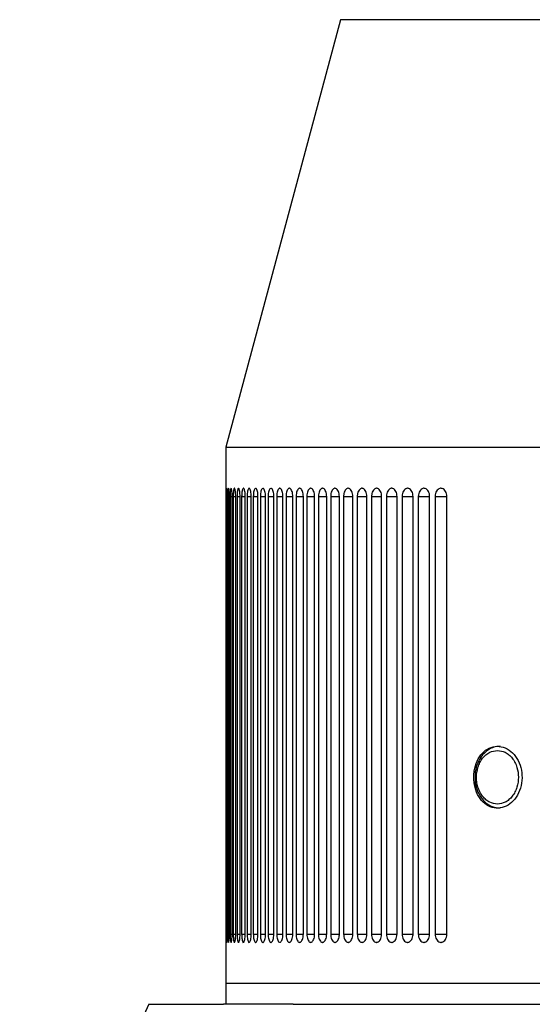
# Model space of a CAD drawing. Header units: inches. Extents: x 2.6 to 37.8, y 3.5 to 30.8.
# Tile 5 of 32: x 6.128 to 6.618, y 21.801 to 22.74. Entities that reach past the tile are written whole.
import ezdxf

# ---------------------------------------------------------------- set-up
doc = ezdxf.new("R2010")
doc.units = ezdxf.units.IN
doc.header["$MEASUREMENT"] = 0

msp = doc.modelspace()

# ---------------------------------------------------------------- linework, layer by layer
at = {"color": 7, "linetype": 'Continuous', "lineweight": 25}
for p, q in [((6.43442, 22.7398), (6.32521, 22.33225)), ((6.32521, 22.33225), (6.32521, 21.82044)), ((6.32521, 22.33225), (7.70317, 22.33225)), ((6.32523, 22.28501), (6.32523, 21.86768)), ((6.32552, 21.86768), (6.32552, 22.28501)), ((6.32578, 22.28501), (6.32578, 21.86768)), ((6.3266, 21.86768), (6.3266, 22.28501)), ((6.32711, 22.28501), (6.32711, 21.86768)), ((6.32845, 21.86768), (6.32845, 22.28501)), ((6.32921, 22.28501), (6.32921, 21.86768)), ((6.33109, 21.86768), (6.33109, 22.28501)), ((6.3321, 22.28501), (6.3321, 21.86768)), ((6.33449, 21.86768), (6.33449, 22.28501)), ((6.33575, 22.28501), (6.33575, 21.86768)), ((6.33867, 21.86768), (6.33867, 22.28501)), ((6.34018, 22.28501), (6.34018, 21.86768)), ((6.34362, 21.86768), (6.34362, 22.28501)), ((6.34536, 22.28501), (6.34536, 21.86768)), ((6.34932, 21.86768), (6.34932, 22.28501)), ((6.35131, 22.28501), (6.35131, 21.86768)), ((6.35577, 21.86768), (6.35577, 22.28501)), ((6.35801, 22.28501), (6.35801, 21.86768)), ((6.36298, 21.86768), (6.36298, 22.28501)), ((6.36545, 22.28501), (6.36545, 21.86768)), ((6.37092, 21.86768), (6.37092, 22.28501)), ((6.37362, 22.28501), (6.37362, 21.86768)), ((6.37959, 21.86768), (6.37959, 22.28501)), ((6.38252, 22.28501), (6.38252, 21.86768)), ((6.38897, 21.86768), (6.38897, 22.28501)), ((6.39214, 22.28501), (6.39214, 21.86768)), ((6.39907, 21.86768), (6.39907, 22.28501)), ((6.40246, 22.28501), (6.40246, 21.86768)), ((6.40986, 21.86768), (6.40986, 22.28501)), ((6.41347, 22.28501), (6.41347, 21.86768)), ((6.42134, 21.86768), (6.42134, 22.28501)), ((6.42517, 22.28501), (6.42517, 21.86768)), ((6.43349, 21.86768), (6.43349, 22.28501)), ((6.43753, 22.28501), (6.43753, 21.86768)), ((6.44629, 21.86768), (6.44629, 22.28501)), ((6.45054, 22.28501), (6.45054, 21.86768)), ((6.45974, 21.86768), (6.45974, 22.28501)), ((6.4642, 22.28501), (6.4642, 21.86768)), ((6.47382, 21.86768), (6.47382, 22.28501)), ((6.47847, 22.28501), (6.47847, 21.86768)), ((6.48851, 21.86768), (6.48851, 22.28501)), ((6.49336, 22.28501), (6.49336, 21.86768)), ((6.5038, 21.86768), (6.5038, 22.28501)), ((6.50883, 22.28501), (6.50883, 21.86768)), ((6.51966, 21.86768), (6.51966, 22.28501)), ((6.52487, 22.28501), (6.52487, 21.86768)), ((6.53609, 21.86768), (6.53609, 22.28501)), ((6.34143, 21.85981), (6.34213, 21.85984)), ((6.34681, 21.85981), (6.34765, 21.85985)), ((6.32521, 21.82044), (6.32521, 21.80072)), ((6.9112, 21.82044), (6.32521, 21.82044)), ((7.70317, 21.82044), (6.32521, 21.82044)), ((6.25153, 21.80072), (6.12825, 21.53635)), ((6.25153, 21.80072), (6.32299, 21.80072)), ((6.38944, 21.80072), (6.32299, 21.80072)), ((6.38944, 21.80072), (7.63894, 21.80072))]:
    msp.add_line(p, q, dxfattribs=at)
at = {"color": 8, "linetype": 'Continuous', "lineweight": 25}
for p, q in [((7.59396, 22.7398), (6.43442, 22.7398)), ((6.32523, 22.28501), (6.32552, 22.28501)), ((6.32578, 22.28501), (6.3266, 22.28501)), ((6.32711, 22.28501), (6.32845, 22.28501)), ((6.32921, 22.28501), (6.33109, 22.28501)), ((6.3321, 22.28501), (6.33449, 22.28501)), ((6.33575, 22.28501), (6.33867, 22.28501)), ((6.34018, 22.28501), (6.34362, 22.28501)), ((6.34536, 22.28501), (6.34932, 22.28501)), ((6.35131, 22.28501), (6.35577, 22.28501)), ((6.35801, 22.28501), (6.36298, 22.28501)), ((6.36545, 22.28501), (6.37092, 22.28501)), ((6.37362, 22.28501), (6.37959, 22.28501)), ((6.38252, 22.28501), (6.38897, 22.28501)), ((6.39214, 22.28501), (6.39907, 22.28501)), ((6.40246, 22.28501), (6.40986, 22.28501)), ((6.41347, 22.28501), (6.42134, 22.28501)), ((6.42517, 22.28501), (6.43349, 22.28501)), ((6.43753, 22.28501), (6.44629, 22.28501)), ((6.45054, 22.28501), (6.45974, 22.28501)), ((6.4642, 22.28501), (6.47382, 22.28501)), ((6.47847, 22.28501), (6.48851, 22.28501)), ((6.49336, 22.28501), (6.5038, 22.28501)), ((6.50883, 22.28501), (6.51966, 22.28501)), ((6.52487, 22.28501), (6.53609, 22.28501)), ((6.32523, 21.86768), (6.32552, 21.86768)), ((6.32578, 21.86768), (6.3266, 21.86768)), ((6.32711, 21.86768), (6.32845, 21.86768)), ((6.32921, 21.86768), (6.33109, 21.86768)), ((6.3321, 21.86768), (6.33449, 21.86768)), ((6.33575, 21.86768), (6.33867, 21.86768)), ((6.34018, 21.86768), (6.34362, 21.86768)), ((6.34536, 21.86768), (6.34932, 21.86768)), ((6.35131, 21.86768), (6.35577, 21.86768)), ((6.35801, 21.86768), (6.36298, 21.86768)), ((6.36545, 21.86768), (6.37092, 21.86768)), ((6.37362, 21.86768), (6.37959, 21.86768)), ((6.38252, 21.86768), (6.38897, 21.86768)), ((6.39214, 21.86768), (6.39907, 21.86768)), ((6.40246, 21.86768), (6.40986, 21.86768)), ((6.41347, 21.86768), (6.42134, 21.86768)), ((6.42517, 21.86768), (6.43349, 21.86768)), ((6.43753, 21.86768), (6.44629, 21.86768)), ((6.45054, 21.86768), (6.45974, 21.86768)), ((6.4642, 21.86768), (6.47382, 21.86768)), ((6.47847, 21.86768), (6.48851, 21.86768)), ((6.49336, 21.86768), (6.5038, 21.86768)), ((6.50883, 21.86768), (6.51966, 21.86768)), ((6.52487, 21.86768), (6.53609, 21.86768))]:
    msp.add_line(p, q, dxfattribs=at)
at = {"color": 7, "linetype": 'Continuous', "lineweight": 25}
for points, knots in [([(6.32533, 22.29288), (6.32533, 22.29288), (6.32533, 22.29288), (6.32533, 22.29288), (6.32533, 22.29288), (6.32532, 22.29288), (6.32531, 22.29283), (6.32528, 22.29246), (6.32525, 22.29124), (6.32524, 22.28921), (6.32523, 22.28701), (6.32523, 22.28557), (6.32523, 22.28501)], [0, 0, 0, 0, 0.00032, 0.000959, 0.003515, 0.01374, 0.054659, 0.219632, 0.434194, 0.648757, 0.863326, 1, 1, 1, 1]), ([(6.32552, 22.28501), (6.32551, 22.28589), (6.32551, 22.28766), (6.32547, 22.29002), (6.32542, 22.29181), (6.32537, 22.29272), (6.32534, 22.29288), (6.32533, 22.29288), (6.32533, 22.29288)], [0, 0, 0, 0, 0.214691, 0.429382, 0.6440747, 0.8587662, 0.9996803, 1, 1, 1, 1]), ([(6.32614, 22.29288), (6.32614, 22.29288), (6.32614, 22.29288), (6.32614, 22.29288), (6.32614, 22.29288), (6.32613, 22.29288), (6.32608, 22.29283), (6.326, 22.29246), (6.3259, 22.29124), (6.32582, 22.28921), (6.32578, 22.28701), (6.32578, 22.28557), (6.32578, 22.28501)], [0, 0, 0, 0, 0.00032, 0.000959, 0.003515, 0.01374, 0.054659, 0.219632, 0.434194, 0.648757, 0.863326, 1, 1, 1, 1]), ([(6.3266, 22.28501), (6.32659, 22.28589), (6.32658, 22.28766), (6.32649, 22.29002), (6.32637, 22.29181), (6.32625, 22.29272), (6.32617, 22.29288), (6.32614, 22.29288), (6.32614, 22.29288)], [0, 0, 0, 0, 0.214691, 0.429382, 0.644075, 0.858766, 0.99968, 1, 1, 1, 1]), ([(6.32773, 22.29288), (6.32773, 22.29288), (6.32773, 22.29288), (6.32773, 22.29288), (6.32773, 22.29288), (6.32771, 22.29288), (6.32763, 22.29283), (6.32749, 22.29246), (6.32732, 22.29124), (6.32718, 22.28921), (6.32712, 22.28701), (6.32711, 22.28557), (6.32711, 22.28501)], [0, 0, 0, 0, 0.00032, 0.000959, 0.003515, 0.01374, 0.054659, 0.219632, 0.434194, 0.648757, 0.863326, 1, 1, 1, 1]), ([(6.32845, 22.28501), (6.32844, 22.28589), (6.32843, 22.28766), (6.3283, 22.29002), (6.32811, 22.29181), (6.32791, 22.29272), (6.32778, 22.29288), (6.32773, 22.29288), (6.32773, 22.29288)], [0, 0, 0, 0, 0.214691, 0.429382, 0.644075, 0.858766, 0.99968, 1, 1, 1, 1]), ([(6.33011, 22.29288), (6.33011, 22.29288), (6.3301, 22.29288), (6.3301, 22.29288), (6.3301, 22.29288), (6.33007, 22.29288), (6.32997, 22.29283), (6.32977, 22.29246), (6.32952, 22.29124), (6.32933, 22.28921), (6.32923, 22.28701), (6.32922, 22.28557), (6.32921, 22.28501)], [0, 0, 0, 0, 0.00032, 0.000959, 0.003515, 0.01374, 0.054659, 0.219632, 0.434194, 0.648757, 0.863326, 1, 1, 1, 1]), ([(6.33109, 22.28501), (6.33108, 22.28589), (6.33105, 22.28766), (6.33088, 22.29002), (6.33062, 22.29181), (6.33035, 22.29272), (6.33017, 22.29288), (6.33011, 22.29288), (6.33011, 22.29288)], [0, 0, 0, 0, 0.214691, 0.429382, 0.644075, 0.858766, 0.99968, 1, 1, 1, 1]), ([(6.33325, 22.29288), (6.33325, 22.29288), (6.33325, 22.29288), (6.33325, 22.29288), (6.33324, 22.29288), (6.33321, 22.29288), (6.33307, 22.29283), (6.33282, 22.29246), (6.3325, 22.29124), (6.33224, 22.28921), (6.33211, 22.28701), (6.3321, 22.28557), (6.3321, 22.28501)], [0, 0, 0, 0, 0.00032, 0.000959, 0.003515, 0.01374, 0.054659, 0.219632, 0.434194, 0.648757, 0.863326, 1, 1, 1, 1]), ([(6.33449, 22.28501), (6.33448, 22.28589), (6.33445, 22.28766), (6.33423, 22.29002), (6.33391, 22.29181), (6.33356, 22.29272), (6.33334, 22.29288), (6.33325, 22.29288), (6.33325, 22.29288)], [0, 0, 0, 0, 0.214691, 0.429382, 0.644075, 0.858766, 0.99968, 1, 1, 1, 1]), ([(6.33717, 22.29288), (6.33717, 22.29288), (6.33717, 22.29288), (6.33716, 22.29288), (6.33715, 22.29288), (6.33711, 22.29288), (6.33695, 22.29283), (6.33664, 22.29246), (6.33625, 22.29124), (6.33593, 22.28921), (6.33577, 22.28701), (6.33576, 22.28557), (6.33575, 22.28501)], [0, 0, 0, 0, 0.0003195, 0.0009586, 0.0035147, 0.0137396, 0.0546587, 0.2196315, 0.4341941, 0.6487573, 0.863326, 1, 1, 1, 1]), ([(6.33867, 22.28501), (6.33866, 22.28589), (6.33862, 22.28766), (6.33836, 22.29002), (6.33797, 22.29181), (6.33755, 22.29272), (6.33728, 22.29288), (6.33717, 22.29288), (6.33717, 22.29288)], [0, 0, 0, 0, 0.214691, 0.429382, 0.644075, 0.858766, 0.99968, 1, 1, 1, 1]), ([(6.34185, 22.29288), (6.34185, 22.29288), (6.34185, 22.29288), (6.34185, 22.29288), (6.34184, 22.29288), (6.34179, 22.29288), (6.34159, 22.29283), (6.34123, 22.29246), (6.34076, 22.29124), (6.34039, 22.28921), (6.3402, 22.28701), (6.34018, 22.28557), (6.34018, 22.28501)], [0, 0, 0, 0, 0.00032, 0.000959, 0.003515, 0.01374, 0.054659, 0.219632, 0.434194, 0.648757, 0.863326, 1, 1, 1, 1]), ([(6.34362, 22.28501), (6.3436, 22.28589), (6.34356, 22.28766), (6.34325, 22.29002), (6.34279, 22.29181), (6.3423, 22.29272), (6.34198, 22.29288), (6.34185, 22.29288), (6.34185, 22.29288)], [0, 0, 0, 0, 0.214691, 0.429382, 0.644075, 0.858766, 0.99968, 1, 1, 1, 1]), ([(6.3473, 22.29288), (6.3473, 22.29288), (6.3473, 22.29288), (6.34729, 22.29288), (6.34728, 22.29288), (6.34722, 22.29288), (6.347, 22.29283), (6.34658, 22.29246), (6.34604, 22.29124), (6.34562, 22.28921), (6.34539, 22.28701), (6.34537, 22.28557), (6.34536, 22.28501)], [0, 0, 0, 0, 0.00032, 0.000959, 0.003515, 0.01374, 0.054659, 0.219632, 0.434194, 0.648757, 0.863326, 1, 1, 1, 1]), ([(6.34932, 22.28501), (6.3493, 22.28589), (6.34925, 22.28766), (6.3489, 22.29002), (6.34838, 22.29181), (6.34781, 22.29272), (6.34744, 22.29288), (6.3473, 22.29288), (6.3473, 22.29288)], [0, 0, 0, 0, 0.214691, 0.429382, 0.644075, 0.858766, 0.99968, 1, 1, 1, 1]), ([(6.3535, 22.29288), (6.3535, 22.29288), (6.3535, 22.29288), (6.35349, 22.29288), (6.35348, 22.29288), (6.35342, 22.29288), (6.35316, 22.29283), (6.35268, 22.29246), (6.35208, 22.29124), (6.3516, 22.28921), (6.35134, 22.28701), (6.35132, 22.28557), (6.35131, 22.28501)], [0, 0, 0, 0, 0.00032, 0.000959, 0.003515, 0.01374, 0.054659, 0.219632, 0.434194, 0.648757, 0.863326, 1, 1, 1, 1]), ([(6.35577, 22.28501), (6.35575, 22.28589), (6.3557, 22.28766), (6.3553, 22.29002), (6.35472, 22.29181), (6.35408, 22.29272), (6.35366, 22.29288), (6.3535, 22.29288), (6.3535, 22.29288)], [0, 0, 0, 0, 0.214691, 0.429382, 0.644075, 0.858766, 0.99968, 1, 1, 1, 1]), ([(6.36045, 22.29288), (6.36045, 22.29288), (6.36045, 22.29288), (6.36044, 22.29288), (6.36042, 22.29288), (6.36036, 22.29288), (6.36008, 22.29283), (6.35954, 22.29246), (6.35887, 22.29124), (6.35833, 22.28921), (6.35804, 22.28701), (6.35802, 22.28557), (6.35801, 22.28501)], [0, 0, 0, 0, 0.00032, 0.000959, 0.003515, 0.01374, 0.054659, 0.219632, 0.434194, 0.648757, 0.863326, 1, 1, 1, 1]), ([(6.36298, 22.28501), (6.36295, 22.28589), (6.36289, 22.28766), (6.36245, 22.29002), (6.3618, 22.29181), (6.3611, 22.29272), (6.36063, 22.29288), (6.36045, 22.29288), (6.36045, 22.29288)], [0, 0, 0, 0, 0.214691, 0.429382, 0.644075, 0.858766, 0.99968, 1, 1, 1, 1]), ([(6.36814, 22.29288), (6.36814, 22.29288), (6.36814, 22.29288), (6.36813, 22.29288), (6.36811, 22.29288), (6.36804, 22.29288), (6.36773, 22.29283), (6.36714, 22.29246), (6.3664, 22.29124), (6.3658, 22.28921), (6.36549, 22.28701), (6.36546, 22.28557), (6.36545, 22.28501)], [0, 0, 0, 0, 0.00032, 0.000959, 0.003515, 0.01374, 0.054659, 0.219632, 0.434194, 0.648757, 0.863326, 1, 1, 1, 1]), ([(6.37092, 22.28501), (6.37089, 22.28589), (6.37082, 22.28766), (6.37034, 22.29002), (6.36963, 22.29181), (6.36885, 22.29272), (6.36834, 22.29288), (6.36814, 22.29288), (6.36814, 22.29288)], [0, 0, 0, 0, 0.214691, 0.429382, 0.644075, 0.858766, 0.99968, 1, 1, 1, 1]), ([(6.37656, 22.29288), (6.37656, 22.29288), (6.37656, 22.29288), (6.37655, 22.29288), (6.37653, 22.29288), (6.37645, 22.29288), (6.37611, 22.29283), (6.37547, 22.29246), (6.37466, 22.29124), (6.37401, 22.28921), (6.37367, 22.28701), (6.37363, 22.28557), (6.37362, 22.28501)], [0, 0, 0, 0, 0.00032, 0.000959, 0.003515, 0.01374, 0.054659, 0.219632, 0.434194, 0.648757, 0.863326, 1, 1, 1, 1]), ([(6.37959, 22.28501), (6.37955, 22.28589), (6.37948, 22.28766), (6.37896, 22.29002), (6.37818, 22.29181), (6.37734, 22.29272), (6.37678, 22.29288), (6.37656, 22.29288), (6.37656, 22.29288)], [0, 0, 0, 0, 0.214691, 0.429382, 0.644075, 0.858766, 0.99968, 1, 1, 1, 1]), ([(6.38571, 22.29288), (6.38571, 22.29288), (6.3857, 22.29288), (6.3857, 22.29288), (6.38567, 22.29288), (6.38558, 22.29288), (6.38522, 22.29283), (6.38453, 22.29246), (6.38365, 22.29124), (6.38294, 22.28921), (6.38257, 22.28701), (6.38253, 22.28557), (6.38252, 22.28501)], [0, 0, 0, 0, 0.00032, 0.000959, 0.003515, 0.01374, 0.054659, 0.219632, 0.434194, 0.648757, 0.863326, 1, 1, 1, 1]), ([(6.38897, 22.28501), (6.38894, 22.28589), (6.38886, 22.28766), (6.38829, 22.29002), (6.38746, 22.29181), (6.38655, 22.29272), (6.38594, 22.29288), (6.38571, 22.29288), (6.38571, 22.29288)], [0, 0, 0, 0, 0.214691, 0.429382, 0.6440747, 0.8587662, 0.9996803, 1, 1, 1, 1]), ([(6.39556, 22.29288), (6.39556, 22.29288), (6.39556, 22.29288), (6.39555, 22.29288), (6.39553, 22.29288), (6.39543, 22.29288), (6.39504, 22.29283), (6.39429, 22.29246), (6.39335, 22.29124), (6.39259, 22.28921), (6.39219, 22.28701), (6.39215, 22.28557), (6.39214, 22.28501)], [0, 0, 0, 0, 0.00032, 0.000959, 0.003515, 0.01374, 0.054659, 0.219632, 0.434194, 0.648757, 0.863326, 1, 1, 1, 1]), ([(6.39907, 22.28501), (6.39903, 22.28589), (6.39895, 22.28766), (6.39834, 22.29002), (6.39745, 22.29181), (6.39646, 22.29272), (6.39582, 22.29288), (6.39556, 22.29288), (6.39556, 22.29288)], [0, 0, 0, 0, 0.214691, 0.429382, 0.644075, 0.858766, 0.99968, 1, 1, 1, 1]), ([(6.40612, 22.29288), (6.40612, 22.29288), (6.40612, 22.29288), (6.40611, 22.29288), (6.40608, 22.29288), (6.40598, 22.29288), (6.40556, 22.29283), (6.40477, 22.29246), (6.40376, 22.29124), (6.40294, 22.28921), (6.40252, 22.28701), (6.40247, 22.28557), (6.40246, 22.28501)], [0, 0, 0, 0, 0.00032, 0.000959, 0.003515, 0.01374, 0.054659, 0.219632, 0.434194, 0.648757, 0.863326, 1, 1, 1, 1]), ([(6.40986, 22.28501), (6.40982, 22.28589), (6.40974, 22.28766), (6.40909, 22.29002), (6.40813, 22.29181), (6.40708, 22.29272), (6.40639, 22.29288), (6.40612, 22.29288), (6.40612, 22.29288)], [0, 0, 0, 0, 0.214691, 0.429382, 0.644075, 0.858766, 0.99968, 1, 1, 1, 1]), ([(6.41737, 22.29288), (6.41737, 22.29288), (6.41736, 22.29288), (6.41736, 22.29288), (6.41733, 22.29288), (6.41722, 22.29288), (6.41678, 22.29283), (6.41593, 22.29246), (6.41485, 22.29124), (6.41398, 22.28921), (6.41353, 22.28701), (6.41349, 22.28557), (6.41347, 22.28501)], [0, 0, 0, 0, 0.00032, 0.000959, 0.003515, 0.01374, 0.054659, 0.219632, 0.434194, 0.648757, 0.863326, 1, 1, 1, 1]), ([(6.42134, 22.28501), (6.42129, 22.28589), (6.42121, 22.28766), (6.42052, 22.29002), (6.4195, 22.29181), (6.41839, 22.29272), (6.41766, 22.29288), (6.41737, 22.29288), (6.41737, 22.29288)], [0, 0, 0, 0, 0.214691, 0.429382, 0.644075, 0.858766, 0.99968, 1, 1, 1, 1]), ([(6.42929, 22.29288), (6.42929, 22.29288), (6.42929, 22.29288), (6.42928, 22.29288), (6.42925, 22.29288), (6.42913, 22.29288), (6.42866, 22.29283), (6.42777, 22.29246), (6.42663, 22.29124), (6.42571, 22.28921), (6.42523, 22.28701), (6.42518, 22.28557), (6.42517, 22.28501)], [0, 0, 0, 0, 0.00032, 0.000959, 0.003515, 0.01374, 0.054659, 0.219632, 0.434194, 0.648757, 0.863326, 1, 1, 1, 1]), ([(6.43349, 22.28501), (6.43344, 22.28589), (6.43335, 22.28766), (6.43262, 22.29002), (6.43155, 22.29181), (6.43037, 22.29272), (6.4296, 22.29288), (6.42929, 22.29288), (6.42929, 22.29288)], [0, 0, 0, 0, 0.214691, 0.429382, 0.644075, 0.858766, 0.99968, 1, 1, 1, 1]), ([(6.44187, 22.29288), (6.44187, 22.29288), (6.44187, 22.29288), (6.44186, 22.29288), (6.44183, 22.29288), (6.44171, 22.29288), (6.44122, 22.29283), (6.44027, 22.29246), (6.43907, 22.29124), (6.4381, 22.28921), (6.4376, 22.28701), (6.43755, 22.28557), (6.43753, 22.28501)], [0, 0, 0, 0, 0.00032, 0.000959, 0.003515, 0.01374, 0.054659, 0.219632, 0.434194, 0.648757, 0.863326, 1, 1, 1, 1]), ([(6.44629, 22.28501), (6.44625, 22.28589), (6.44615, 22.28766), (6.44538, 22.29002), (6.44425, 22.29181), (6.44301, 22.29272), (6.4422, 22.29288), (6.44187, 22.29288), (6.44187, 22.29288)], [0, 0, 0, 0, 0.214691, 0.429382, 0.644075, 0.858766, 0.99968, 1, 1, 1, 1]), ([(6.45511, 22.29288), (6.45511, 22.29288), (6.4551, 22.29288), (6.4551, 22.29288), (6.45506, 22.29288), (6.45493, 22.29288), (6.45442, 22.29283), (6.45342, 22.29246), (6.45216, 22.29124), (6.45114, 22.28921), (6.45062, 22.28701), (6.45056, 22.28557), (6.45054, 22.28501)], [0, 0, 0, 0, 0.00032, 0.000959, 0.003515, 0.01374, 0.054659, 0.219632, 0.434194, 0.648757, 0.863326, 1, 1, 1, 1]), ([(6.45974, 22.28501), (6.45969, 22.28589), (6.45959, 22.28766), (6.45878, 22.29002), (6.4576, 22.29181), (6.4563, 22.29272), (6.45545, 22.29288), (6.45511, 22.29288), (6.45511, 22.29288)], [0, 0, 0, 0, 0.214691, 0.429382, 0.644075, 0.858766, 0.99968, 1, 1, 1, 1]), ([(6.46897, 22.29288), (6.46897, 22.29288), (6.46897, 22.29288), (6.46896, 22.29288), (6.46893, 22.29288), (6.46879, 22.29288), (6.46825, 22.29283), (6.46721, 22.29246), (6.46589, 22.29124), (6.46483, 22.28921), (6.46427, 22.28701), (6.46422, 22.28557), (6.4642, 22.28501)], [0, 0, 0, 0, 0.0003195, 0.0009586, 0.0035147, 0.0137396, 0.0546587, 0.2196315, 0.4341941, 0.6487573, 0.863326, 1, 1, 1, 1]), ([(6.47382, 22.28501), (6.47377, 22.28589), (6.47366, 22.28766), (6.47282, 22.29002), (6.47159, 22.29181), (6.47023, 22.29272), (6.46933, 22.29288), (6.46897, 22.29288), (6.46897, 22.29288)], [0, 0, 0, 0, 0.214691, 0.429382, 0.644075, 0.858766, 0.99968, 1, 1, 1, 1]), ([(6.48346, 22.29288), (6.48346, 22.29288), (6.48345, 22.29288), (6.48345, 22.29288), (6.48341, 22.29288), (6.48327, 22.29288), (6.4827, 22.29283), (6.48162, 22.29246), (6.48025, 22.29124), (6.47913, 22.28921), (6.47855, 22.28701), (6.47849, 22.28557), (6.47847, 22.28501)], [0, 0, 0, 0, 0.00032, 0.000959, 0.003515, 0.01374, 0.054659, 0.219632, 0.434194, 0.648757, 0.863326, 1, 1, 1, 1]), ([(6.48851, 22.28501), (6.48846, 22.28589), (6.48834, 22.28766), (6.48747, 22.29002), (6.48618, 22.29181), (6.48476, 22.29272), (6.48383, 22.29288), (6.48346, 22.29288), (6.48346, 22.29288)], [0, 0, 0, 0, 0.214691, 0.429382, 0.644075, 0.858766, 0.99968, 1, 1, 1, 1]), ([(6.49854, 22.29288), (6.49854, 22.29288), (6.49854, 22.29288), (6.49853, 22.29288), (6.49849, 22.29288), (6.49835, 22.29288), (6.49776, 22.29283), (6.49663, 22.29246), (6.4952, 22.29124), (6.49404, 22.28921), (6.49344, 22.28701), (6.49338, 22.28557), (6.49336, 22.28501)], [0, 0, 0, 0, 0.00032, 0.000959, 0.003515, 0.01374, 0.054659, 0.219632, 0.434194, 0.648757, 0.863326, 1, 1, 1, 1]), ([(6.5038, 22.28501), (6.50374, 22.28589), (6.50362, 22.28766), (6.50271, 22.29002), (6.50138, 22.29181), (6.4999, 22.29272), (6.49893, 22.29288), (6.49854, 22.29288), (6.49854, 22.29288)], [0, 0, 0, 0, 0.214691, 0.429382, 0.644075, 0.858766, 0.99968, 1, 1, 1, 1]), ([(6.51421, 22.29288), (6.51421, 22.29288), (6.51421, 22.29288), (6.5142, 22.29288), (6.51416, 22.29288), (6.51401, 22.29288), (6.5134, 22.29283), (6.51223, 22.29246), (6.51075, 22.29124), (6.50954, 22.28921), (6.50892, 22.28701), (6.50885, 22.28557), (6.50883, 22.28501)], [0, 0, 0, 0, 0.00032, 0.000959, 0.003515, 0.01374, 0.054659, 0.219632, 0.434194, 0.648757, 0.863326, 1, 1, 1, 1]), ([(6.51966, 22.28501), (6.5196, 22.28589), (6.51948, 22.28766), (6.51854, 22.29002), (6.51715, 22.29181), (6.51562, 22.29272), (6.51461, 22.29288), (6.51421, 22.29288), (6.51421, 22.29288)], [0, 0, 0, 0, 0.214691, 0.429382, 0.644075, 0.858766, 0.99968, 1, 1, 1, 1]), ([(6.53045, 22.29288), (6.53045, 22.29288), (6.53045, 22.29288), (6.53044, 22.29288), (6.5304, 22.29288), (6.53024, 22.29288), (6.52961, 22.29283), (6.5284, 22.29246), (6.52686, 22.29124), (6.52561, 22.28921), (6.52496, 22.28701), (6.5249, 22.28557), (6.52487, 22.28501)], [0, 0, 0, 0, 0.00032, 0.000959, 0.003515, 0.01374, 0.054659, 0.219632, 0.434194, 0.648757, 0.863326, 1, 1, 1, 1]), ([(6.53609, 22.28501), (6.53603, 22.28589), (6.5359, 22.28766), (6.53492, 22.29002), (6.53349, 22.29181), (6.53191, 22.29272), (6.53086, 22.29288), (6.53045, 22.29288), (6.53045, 22.29288)], [0, 0, 0, 0, 0.214691, 0.429382, 0.644075, 0.858766, 0.99968, 1, 1, 1, 1]), ([(6.5617, 22.01729), (6.56194, 22.01397), (6.56244, 22.00733), (6.56629, 21.9985), (6.572, 21.99178), (6.57921, 21.98793), (6.58708, 21.9874), (6.59473, 21.99023), (6.60128, 21.99611), (6.60596, 22.00437), (6.60817, 22.0141), (6.60766, 22.02418), (6.60449, 22.03348), (6.59905, 22.04096), (6.59199, 22.04578), (6.58415, 22.04738), (6.57643, 22.04559), (6.56967, 22.04062), (6.56465, 22.03302), (6.56206, 22.02478), (6.5618, 22.01938), (6.5617, 22.01729)], [0, 0, 0, 0, 0.053655, 0.107309, 0.160994, 0.214699, 0.268371, 0.322007, 0.375662, 0.42936, 0.483058, 0.536714, 0.59035, 0.64402, 0.697725, 0.751411, 0.805054, 0.858697, 0.912384, 0.966088, 1, 1, 1, 1]), ([(6.58684, 22.04682), (6.58481, 22.04663), (6.58094, 22.04628), (6.57446, 22.0431), (6.56859, 22.03736), (6.56458, 22.02915), (6.56283, 22.02199), (6.56306, 22.01772), (6.56314, 22.0163)], [0, 0, 0, 0, 0.152654, 0.291958, 0.529423, 0.724577, 0.908206, 1, 1, 1, 1]), ([(6.58438, 21.9917), (6.58187, 21.99204), (6.57799, 21.99257), (6.57332, 21.99576), (6.57015, 21.99906), (6.56754, 22.00313), (6.56513, 22.0091), (6.5639, 22.01729), (6.56513, 22.02547), (6.56754, 22.03144), (6.57014, 22.03551), (6.57332, 22.03882), (6.57798, 22.042), (6.58187, 22.04254), (6.58438, 22.04288)], [0, 0, 0, 0, 0.119721, 0.184729, 0.25, 0.315008, 0.380279, 0.5, 0.619721, 0.684729, 0.75, 0.815008, 0.880279, 1, 1, 1, 1]), ([(6.58438, 22.04288), (6.5869, 22.04254), (6.59078, 22.04201), (6.59544, 22.03882), (6.59862, 22.03552), (6.60122, 22.03144), (6.60363, 22.02548), (6.60487, 22.01729), (6.60363, 22.0091), (6.60122, 22.00314), (6.59862, 21.99907), (6.59544, 21.99576), (6.59078, 21.99257), (6.5869, 21.99204), (6.58438, 21.9917)], [0, 0, 0, 0, 0.119721, 0.184729, 0.25, 0.315008, 0.380279, 0.5, 0.619721, 0.684729, 0.75, 0.815008, 0.880279, 1, 1, 1, 1]), ([(6.56314, 22.0163), (6.56313, 22.015), (6.56309, 22.01044), (6.56514, 22.00402), (6.56873, 21.99751), (6.57324, 21.99256), (6.57941, 21.98861), (6.58427, 21.98805), (6.58684, 21.98776)], [0, 0, 0, 0, 0.086936, 0.305853, 0.446997, 0.609657, 0.794071, 1, 1, 1, 1]), ([(6.32523, 21.86768), (6.32523, 21.8668), (6.32523, 21.86503), (6.32524, 21.86267), (6.32526, 21.86088), (6.32529, 21.85997), (6.32532, 21.85981), (6.32533, 21.85981), (6.32533, 21.85981)], [0, 0, 0, 0, 0.214691, 0.429382, 0.6440747, 0.8587662, 0.9996803, 1, 1, 1, 1]), ([(6.32533, 21.85981), (6.32533, 21.85981), (6.32533, 21.85981), (6.32533, 21.85981), (6.32533, 21.85981), (6.32533, 21.85981), (6.32535, 21.85986), (6.32539, 21.86023), (6.32544, 21.86145), (6.32549, 21.86348), (6.32551, 21.86568), (6.32552, 21.86712), (6.32552, 21.86768)], [0, 0, 0, 0, 0.00032, 0.000959, 0.003515, 0.01374, 0.054659, 0.219632, 0.434194, 0.648757, 0.863326, 1, 1, 1, 1]), ([(6.32578, 21.86768), (6.32578, 21.8668), (6.32579, 21.86503), (6.32584, 21.86267), (6.32593, 21.86088), (6.32604, 21.85997), (6.32611, 21.85981), (6.32614, 21.85981), (6.32614, 21.85981)], [0, 0, 0, 0, 0.214691, 0.429382, 0.644075, 0.858766, 0.99968, 1, 1, 1, 1]), ([(6.32614, 21.85981), (6.32614, 21.85981), (6.32614, 21.85981), (6.32614, 21.85981), (6.32615, 21.85981), (6.32616, 21.85981), (6.3262, 21.85986), (6.3263, 21.86023), (6.32642, 21.86145), (6.32653, 21.86348), (6.32659, 21.86568), (6.32659, 21.86712), (6.3266, 21.86768)], [0, 0, 0, 0, 0.0003195, 0.0009586, 0.0035147, 0.0137396, 0.0546587, 0.2196315, 0.4341941, 0.6487573, 0.863326, 1, 1, 1, 1]), ([(6.32711, 21.86768), (6.32711, 21.8668), (6.32713, 21.86503), (6.32723, 21.86267), (6.32738, 21.86088), (6.32756, 21.85997), (6.32768, 21.85981), (6.32773, 21.85981), (6.32773, 21.85981)], [0, 0, 0, 0, 0.214691, 0.429382, 0.6440747, 0.8587662, 0.9996803, 1, 1, 1, 1]), ([(6.32773, 21.85981), (6.32773, 21.85981), (6.32774, 21.85981), (6.32774, 21.85981), (6.32774, 21.85981), (6.32776, 21.85981), (6.32784, 21.85986), (6.32799, 21.86023), (6.32818, 21.86145), (6.32835, 21.86348), (6.32844, 21.86568), (6.32845, 21.86712), (6.32845, 21.86768)], [0, 0, 0, 0, 0.00032, 0.000959, 0.003515, 0.01374, 0.054659, 0.219632, 0.434194, 0.648757, 0.863326, 1, 1, 1, 1]), ([(6.32921, 21.86768), (6.32922, 21.8668), (6.32924, 21.86503), (6.32939, 21.86267), (6.32961, 21.86088), (6.32986, 21.85997), (6.33004, 21.85981), (6.33011, 21.85981), (6.33011, 21.85981)], [0, 0, 0, 0, 0.214691, 0.429382, 0.644075, 0.858766, 0.99968, 1, 1, 1, 1]), ([(6.33011, 21.85981), (6.33011, 21.85981), (6.33011, 21.85981), (6.33011, 21.85981), (6.33011, 21.85981), (6.33014, 21.85981), (6.33025, 21.85986), (6.33045, 21.86023), (6.33072, 21.86145), (6.33095, 21.86348), (6.33107, 21.86568), (6.33108, 21.86712), (6.33109, 21.86768)], [0, 0, 0, 0, 0.00032, 0.000959, 0.003515, 0.01374, 0.054659, 0.219632, 0.434194, 0.648757, 0.863326, 1, 1, 1, 1]), ([(6.3321, 21.86768), (6.33211, 21.8668), (6.33213, 21.86503), (6.33233, 21.86267), (6.33261, 21.86088), (6.33294, 21.85997), (6.33316, 21.85981), (6.33325, 21.85981), (6.33325, 21.85981)], [0, 0, 0, 0, 0.214691, 0.429382, 0.644075, 0.858766, 0.99968, 1, 1, 1, 1]), ([(6.33325, 21.85981), (6.33325, 21.85981), (6.33325, 21.85981), (6.33325, 21.85981), (6.33326, 21.85981), (6.3333, 21.85981), (6.33343, 21.85986), (6.3337, 21.86023), (6.33404, 21.86145), (6.33432, 21.86348), (6.33447, 21.86568), (6.33449, 21.86712), (6.33449, 21.86768)], [0, 0, 0, 0, 0.00032, 0.000959, 0.003515, 0.01374, 0.054659, 0.219632, 0.434194, 0.648757, 0.863326, 1, 1, 1, 1]), ([(6.33575, 21.86768), (6.33577, 21.8668), (6.3358, 21.86503), (6.33603, 21.86267), (6.33639, 21.86088), (6.33679, 21.85997), (6.33706, 21.85981), (6.33717, 21.85981), (6.33717, 21.85981)], [0, 0, 0, 0, 0.214691, 0.429382, 0.6440747, 0.8587662, 0.9996803, 1, 1, 1, 1]), ([(6.33717, 21.85981), (6.33717, 21.85981), (6.33717, 21.85981), (6.33717, 21.85981), (6.33718, 21.85981), (6.33722, 21.85981), (6.33739, 21.85986), (6.33771, 21.86023), (6.33812, 21.86145), (6.33847, 21.86348), (6.33865, 21.86568), (6.33867, 21.86712), (6.33867, 21.86768)], [0, 0, 0, 0, 0.00032, 0.000959, 0.003515, 0.01374, 0.054659, 0.219632, 0.434194, 0.648757, 0.863326, 1, 1, 1, 1]), ([(6.34018, 21.86768), (6.34019, 21.8668), (6.34023, 21.86503), (6.34051, 21.86267), (6.34093, 21.86088), (6.34141, 21.85997), (6.34172, 21.85981), (6.34185, 21.85981), (6.34185, 21.85981)], [0, 0, 0, 0, 0.214691, 0.429382, 0.644075, 0.858766, 0.99968, 1, 1, 1, 1]), ([(6.34185, 21.85981), (6.34185, 21.85981), (6.34185, 21.85981), (6.34186, 21.85981), (6.34187, 21.85981), (6.34192, 21.85981), (6.34211, 21.85986), (6.34249, 21.86023), (6.34297, 21.86145), (6.34338, 21.86348), (6.34359, 21.86568), (6.34361, 21.86712), (6.34362, 21.86768)], [0, 0, 0, 0, 0.00032, 0.000959, 0.003515, 0.01374, 0.054659, 0.219632, 0.434194, 0.648757, 0.863326, 1, 1, 1, 1]), ([(6.34536, 21.86768), (6.34538, 21.8668), (6.34543, 21.86503), (6.34575, 21.86267), (6.34624, 21.86088), (6.34679, 21.85997), (6.34715, 21.85981), (6.3473, 21.85981), (6.3473, 21.85981)], [0, 0, 0, 0, 0.214691, 0.429382, 0.6440747, 0.8587662, 0.9996803, 1, 1, 1, 1]), ([(6.3473, 21.85981), (6.3473, 21.85981), (6.3473, 21.85981), (6.3473, 21.85981), (6.34732, 21.85981), (6.34737, 21.85981), (6.3476, 21.85986), (6.34803, 21.86023), (6.34859, 21.86145), (6.34904, 21.86348), (6.34929, 21.86568), (6.34931, 21.86712), (6.34932, 21.86768)], [0, 0, 0, 0, 0.00032, 0.000959, 0.003515, 0.01374, 0.054659, 0.219632, 0.434194, 0.648757, 0.863326, 1, 1, 1, 1]), ([(6.35131, 21.86768), (6.35133, 21.8668), (6.35138, 21.86503), (6.35175, 21.86267), (6.3523, 21.86088), (6.35292, 21.85997), (6.35333, 21.85981), (6.3535, 21.85981), (6.3535, 21.85981)], [0, 0, 0, 0, 0.214691, 0.429382, 0.644075, 0.858766, 0.99968, 1, 1, 1, 1]), ([(6.3535, 21.85981), (6.3535, 21.85981), (6.3535, 21.85981), (6.3535, 21.85981), (6.35352, 21.85981), (6.35358, 21.85981), (6.35383, 21.85986), (6.35432, 21.86023), (6.35495, 21.86145), (6.35547, 21.86348), (6.35574, 21.86568), (6.35576, 21.86712), (6.35577, 21.86768)], [0, 0, 0, 0, 0.00032, 0.000959, 0.003515, 0.01374, 0.054659, 0.219632, 0.434194, 0.648757, 0.863326, 1, 1, 1, 1]), ([(6.35801, 21.86768), (6.35803, 21.8668), (6.35808, 21.86503), (6.3585, 21.86267), (6.35912, 21.86088), (6.3598, 21.85997), (6.36027, 21.85981), (6.36045, 21.85981), (6.36045, 21.85981)], [0, 0, 0, 0, 0.214691, 0.429382, 0.644075, 0.858766, 0.99968, 1, 1, 1, 1]), ([(6.36045, 21.85981), (6.36045, 21.85981), (6.36045, 21.85981), (6.36045, 21.85981), (6.36047, 21.85981), (6.36054, 21.85981), (6.36082, 21.85986), (6.36137, 21.86023), (6.36206, 21.86145), (6.36264, 21.86348), (6.36294, 21.86568), (6.36297, 21.86712), (6.36298, 21.86768)], [0, 0, 0, 0, 0.00032, 0.000959, 0.003515, 0.01374, 0.054659, 0.219632, 0.434194, 0.648757, 0.863326, 1, 1, 1, 1]), ([(6.36545, 21.86768), (6.36547, 21.8668), (6.36553, 21.86503), (6.36599, 21.86267), (6.36667, 21.86088), (6.36743, 21.85997), (6.36794, 21.85981), (6.36814, 21.85981), (6.36814, 21.85981)], [0, 0, 0, 0, 0.214691, 0.429382, 0.644075, 0.858766, 0.99968, 1, 1, 1, 1]), ([(6.36814, 21.85981), (6.36814, 21.85981), (6.36814, 21.85981), (6.36815, 21.85981), (6.36816, 21.85981), (6.36824, 21.85981), (6.36855, 21.85986), (6.36915, 21.86023), (6.36991, 21.86145), (6.37054, 21.86348), (6.37087, 21.86568), (6.3709, 21.86712), (6.37092, 21.86768)], [0, 0, 0, 0, 0.00032, 0.000959, 0.003515, 0.01374, 0.054659, 0.219632, 0.434194, 0.648757, 0.863326, 1, 1, 1, 1]), ([(6.37362, 21.86768), (6.37365, 21.8668), (6.37372, 21.86503), (6.37422, 21.86267), (6.37496, 21.86088), (6.37579, 21.85997), (6.37634, 21.85981), (6.37656, 21.85981), (6.37656, 21.85981)], [0, 0, 0, 0, 0.214691, 0.429382, 0.644075, 0.858766, 0.99968, 1, 1, 1, 1]), ([(6.37656, 21.85981), (6.37656, 21.85981), (6.37656, 21.85981), (6.37657, 21.85981), (6.37659, 21.85981), (6.37667, 21.85981), (6.37701, 21.85986), (6.37766, 21.86023), (6.37849, 21.86145), (6.37918, 21.86348), (6.37954, 21.86568), (6.37957, 21.86712), (6.37959, 21.86768)], [0, 0, 0, 0, 0.00032, 0.000959, 0.003515, 0.01374, 0.054659, 0.219632, 0.434194, 0.648757, 0.863326, 1, 1, 1, 1]), ([(6.38252, 21.86768), (6.38256, 21.8668), (6.38262, 21.86503), (6.38317, 21.86267), (6.38397, 21.86088), (6.38487, 21.85997), (6.38547, 21.85981), (6.38571, 21.85981), (6.38571, 21.85981)], [0, 0, 0, 0, 0.214691, 0.429382, 0.644075, 0.858766, 0.99968, 1, 1, 1, 1]), ([(6.38571, 21.85981), (6.38571, 21.85981), (6.38571, 21.85981), (6.38571, 21.85981), (6.38574, 21.85981), (6.38583, 21.85981), (6.38619, 21.85986), (6.38689, 21.86023), (6.38779, 21.86145), (6.38853, 21.86348), (6.38892, 21.86568), (6.38896, 21.86712), (6.38897, 21.86768)], [0, 0, 0, 0, 0.00032, 0.000959, 0.003515, 0.01374, 0.054659, 0.219632, 0.434194, 0.648757, 0.863326, 1, 1, 1, 1]), ([(6.39214, 21.86768), (6.39217, 21.8668), (6.39225, 21.86503), (6.39283, 21.86267), (6.3937, 21.86088), (6.39466, 21.85997), (6.39531, 21.85981), (6.39556, 21.85981), (6.39556, 21.85981)], [0, 0, 0, 0, 0.214691, 0.429382, 0.6440747, 0.8587662, 0.9996803, 1, 1, 1, 1]), ([(6.39556, 21.85981), (6.39556, 21.85981), (6.39556, 21.85981), (6.39557, 21.85981), (6.3956, 21.85981), (6.39569, 21.85981), (6.39608, 21.85986), (6.39684, 21.86023), (6.39781, 21.86145), (6.3986, 21.86348), (6.39901, 21.86568), (6.39905, 21.86712), (6.39907, 21.86768)], [0, 0, 0, 0, 0.00032, 0.000959, 0.003515, 0.01374, 0.054659, 0.219632, 0.434194, 0.648757, 0.863326, 1, 1, 1, 1]), ([(6.40246, 21.86768), (6.4025, 21.8668), (6.40258, 21.86503), (6.4032, 21.86267), (6.40413, 21.86088), (6.40516, 21.85997), (6.40585, 21.85981), (6.40612, 21.85981), (6.40612, 21.85981)], [0, 0, 0, 0, 0.214691, 0.429382, 0.644075, 0.858766, 0.99968, 1, 1, 1, 1]), ([(6.40612, 21.85981), (6.40612, 21.85981), (6.40612, 21.85981), (6.40613, 21.85981), (6.40615, 21.85981), (6.40626, 21.85981), (6.40668, 21.85986), (6.40748, 21.86023), (6.40851, 21.86145), (6.40936, 21.86348), (6.4098, 21.86568), (6.40984, 21.86712), (6.40986, 21.86768)], [0, 0, 0, 0, 0.0003195, 0.0009586, 0.0035147, 0.0137396, 0.0546587, 0.2196315, 0.4341941, 0.6487573, 0.863326, 1, 1, 1, 1]), ([(6.41347, 21.86768), (6.41351, 21.8668), (6.4136, 21.86503), (6.41426, 21.86267), (6.41525, 21.86088), (6.41635, 21.85997), (6.41708, 21.85981), (6.41737, 21.85981), (6.41737, 21.85981)], [0, 0, 0, 0, 0.214691, 0.429382, 0.644075, 0.858766, 0.99968, 1, 1, 1, 1]), ([(6.41737, 21.85981), (6.41737, 21.85981), (6.41737, 21.85981), (6.41738, 21.85981), (6.4174, 21.85981), (6.41751, 21.85981), (6.41796, 21.85986), (6.41881, 21.86023), (6.41991, 21.86145), (6.4208, 21.86348), (6.42127, 21.86568), (6.42132, 21.86712), (6.42134, 21.86768)], [0, 0, 0, 0, 0.00032, 0.000959, 0.003515, 0.01374, 0.054659, 0.219632, 0.434194, 0.648757, 0.863326, 1, 1, 1, 1]), ([(6.42517, 21.86768), (6.42521, 21.8668), (6.4253, 21.86503), (6.42601, 21.86267), (6.42705, 21.86088), (6.42821, 21.85997), (6.42898, 21.85981), (6.42929, 21.85981), (6.42929, 21.85981)], [0, 0, 0, 0, 0.214691, 0.429382, 0.644075, 0.858766, 0.99968, 1, 1, 1, 1]), ([(6.42929, 21.85981), (6.42929, 21.85981), (6.42929, 21.85981), (6.4293, 21.85981), (6.42933, 21.85981), (6.42944, 21.85981), (6.42991, 21.85986), (6.43082, 21.86023), (6.43198, 21.86145), (6.43292, 21.86348), (6.43342, 21.86568), (6.43347, 21.86712), (6.43349, 21.86768)], [0, 0, 0, 0, 0.00032, 0.000959, 0.003515, 0.01374, 0.054659, 0.219632, 0.434194, 0.648757, 0.863326, 1, 1, 1, 1]), ([(6.43753, 21.86768), (6.43757, 21.8668), (6.43767, 21.86503), (6.43841, 21.86267), (6.43951, 21.86088), (6.44074, 21.85997), (6.44155, 21.85981), (6.44187, 21.85981), (6.44187, 21.85981)], [0, 0, 0, 0, 0.214691, 0.429382, 0.644075, 0.858766, 0.99968, 1, 1, 1, 1]), ([(6.44187, 21.85981), (6.44187, 21.85981), (6.44188, 21.85981), (6.44188, 21.85981), (6.44191, 21.85981), (6.44204, 21.85981), (6.44253, 21.85986), (6.44349, 21.86023), (6.4447, 21.86145), (6.4457, 21.86348), (6.44622, 21.86568), (6.44627, 21.86712), (6.44629, 21.86768)], [0, 0, 0, 0, 0.00032, 0.000959, 0.003515, 0.01374, 0.054659, 0.219632, 0.434194, 0.648757, 0.863326, 1, 1, 1, 1]), ([(6.45054, 21.86768), (6.45059, 21.8668), (6.45069, 21.86503), (6.45147, 21.86267), (6.45263, 21.86088), (6.45391, 21.85997), (6.45477, 21.85981), (6.45511, 21.85981), (6.45511, 21.85981)], [0, 0, 0, 0, 0.214691, 0.429382, 0.644075, 0.858766, 0.99968, 1, 1, 1, 1]), ([(6.45511, 21.85981), (6.45511, 21.85981), (6.45511, 21.85981), (6.45512, 21.85981), (6.45515, 21.85981), (6.45528, 21.85981), (6.4558, 21.85986), (6.4568, 21.86023), (6.45808, 21.86145), (6.45912, 21.86348), (6.45967, 21.86568), (6.45972, 21.86712), (6.45974, 21.86768)], [0, 0, 0, 0, 0.00032, 0.000959, 0.003515, 0.01374, 0.054659, 0.219632, 0.434194, 0.648757, 0.863326, 1, 1, 1, 1]), ([(6.4642, 21.86768), (6.46425, 21.8668), (6.46435, 21.86503), (6.46517, 21.86267), (6.46638, 21.86088), (6.46772, 21.85997), (6.46862, 21.85981), (6.46897, 21.85981), (6.46897, 21.85981)], [0, 0, 0, 0, 0.214691, 0.429382, 0.644075, 0.858766, 0.99968, 1, 1, 1, 1]), ([(6.46897, 21.85981), (6.46897, 21.85981), (6.46898, 21.85981), (6.46899, 21.85981), (6.46902, 21.85981), (6.46915, 21.85981), (6.4697, 21.85986), (6.47074, 21.86023), (6.47208, 21.86145), (6.47317, 21.86348), (6.47374, 21.86568), (6.4738, 21.86712), (6.47382, 21.86768)], [0, 0, 0, 0, 0.00032, 0.000959, 0.003515, 0.01374, 0.054659, 0.219632, 0.434194, 0.648757, 0.863326, 1, 1, 1, 1]), ([(6.47847, 21.86768), (6.47853, 21.8668), (6.47864, 21.86503), (6.47949, 21.86267), (6.48075, 21.86088), (6.48216, 21.85997), (6.48309, 21.85981), (6.48346, 21.85981), (6.48346, 21.85981)], [0, 0, 0, 0, 0.214691, 0.429382, 0.644075, 0.858766, 0.99968, 1, 1, 1, 1]), ([(6.48346, 21.85981), (6.48346, 21.85981), (6.48346, 21.85981), (6.48347, 21.85981), (6.48351, 21.85981), (6.48365, 21.85981), (6.48421, 21.85986), (6.4853, 21.86023), (6.4867, 21.86145), (6.48784, 21.86348), (6.48843, 21.86568), (6.48849, 21.86712), (6.48851, 21.86768)], [0, 0, 0, 0, 0.00032, 0.000959, 0.003515, 0.01374, 0.054659, 0.219632, 0.434194, 0.648757, 0.863326, 1, 1, 1, 1]), ([(6.49336, 21.86768), (6.49341, 21.8668), (6.49353, 21.86503), (6.49442, 21.86267), (6.49573, 21.86088), (6.49719, 21.85997), (6.49816, 21.85981), (6.49854, 21.85981), (6.49854, 21.85981)], [0, 0, 0, 0, 0.214691, 0.429382, 0.644075, 0.858766, 0.99968, 1, 1, 1, 1]), ([(6.49854, 21.85981), (6.49854, 21.85981), (6.49855, 21.85981), (6.49856, 21.85981), (6.49859, 21.85981), (6.49874, 21.85981), (6.49933, 21.85986), (6.50046, 21.86023), (6.50191, 21.86145), (6.5031, 21.86348), (6.50371, 21.86568), (6.50378, 21.86712), (6.5038, 21.86768)], [0, 0, 0, 0, 0.00032, 0.000959, 0.003515, 0.01374, 0.054659, 0.219632, 0.434194, 0.648757, 0.863326, 1, 1, 1, 1]), ([(6.50883, 21.86768), (6.50889, 21.8668), (6.50901, 21.86503), (6.50993, 21.86267), (6.51129, 21.86088), (6.51281, 21.85997), (6.51381, 21.85981), (6.51421, 21.85981), (6.51421, 21.85981)], [0, 0, 0, 0, 0.214691, 0.429382, 0.644075, 0.858766, 0.99968, 1, 1, 1, 1]), ([(6.51421, 21.85981), (6.51421, 21.85981), (6.51422, 21.85981), (6.51423, 21.85981), (6.51426, 21.85981), (6.51442, 21.85981), (6.51503, 21.85986), (6.5162, 21.86023), (6.51771, 21.86145), (6.51893, 21.86348), (6.51957, 21.86568), (6.51964, 21.86712), (6.51966, 21.86768)], [0, 0, 0, 0, 0.00032, 0.000959, 0.003515, 0.01374, 0.054659, 0.219632, 0.434194, 0.648757, 0.863326, 1, 1, 1, 1]), ([(6.52487, 21.86768), (6.52494, 21.8668), (6.52506, 21.86503), (6.52601, 21.86267), (6.52743, 21.86088), (6.52899, 21.85997), (6.53004, 21.85981), (6.53045, 21.85981), (6.53045, 21.85981)], [0, 0, 0, 0, 0.214691, 0.429382, 0.644075, 0.858766, 0.99968, 1, 1, 1, 1]), ([(6.53045, 21.85981), (6.53045, 21.85981), (6.53045, 21.85981), (6.53046, 21.85981), (6.5305, 21.85981), (6.53066, 21.85981), (6.53129, 21.85986), (6.53251, 21.86023), (6.53406, 21.86145), (6.53533, 21.86348), (6.536, 21.86568), (6.53606, 21.86712), (6.53609, 21.86768)], [0, 0, 0, 0, 0.00032, 0.000959, 0.003515, 0.01374, 0.054659, 0.219632, 0.434194, 0.648757, 0.863326, 1, 1, 1, 1])]:
    msp.add_open_spline(points, degree=3, knots=knots, dxfattribs=at)

doc.saveas('drawing.dxf')
